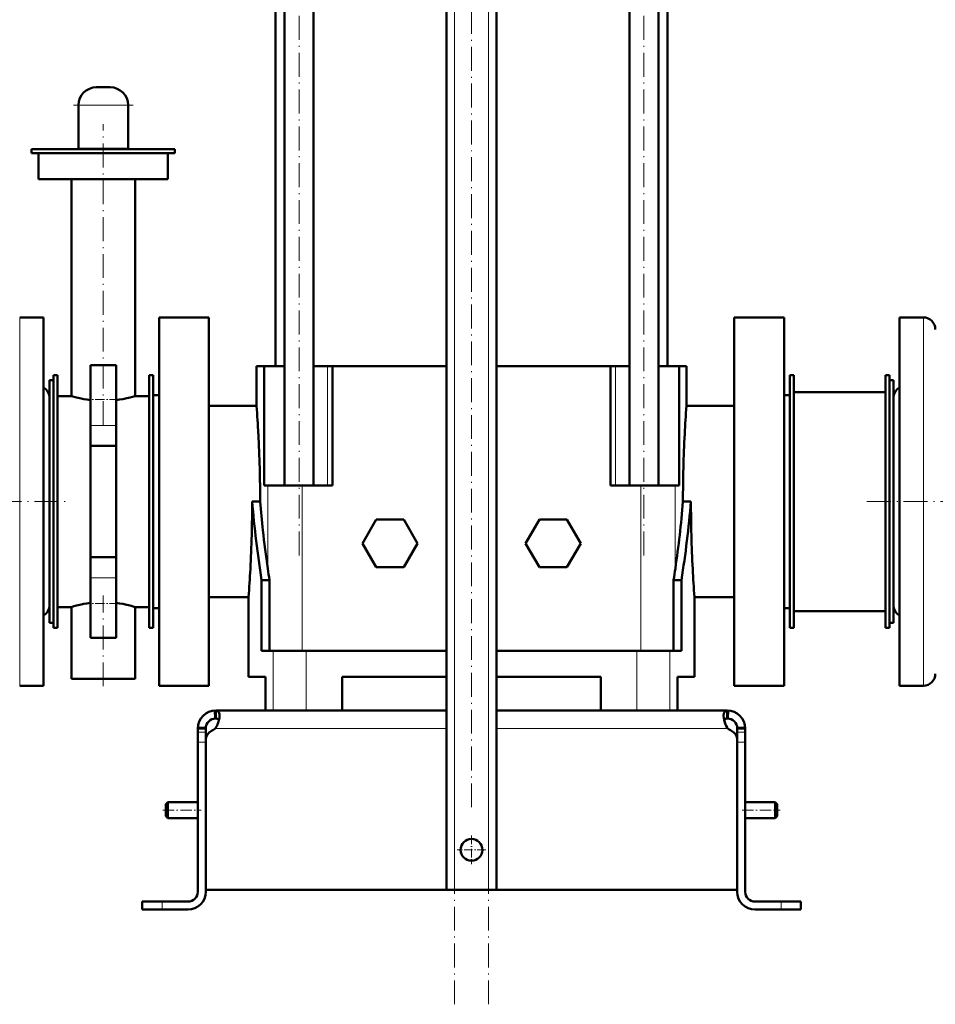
# Model space of a CAD drawing. Extents: x -1976 to 2357, y -1962 to 888.
# Tile 18 of 53: x -1682 to -1222, y -637 to -142. Entities that reach past the tile are written whole.
import ezdxf

# ---------------------------------------------------------------- set-up
doc = ezdxf.new("R2010")
doc.units = 0
doc.linetypes.add('DASHDOT', pattern=[18.5, 12, -3, 0.5, -3])

msp = doc.modelspace()

# ---------------------------------------------------------------- linework, layer by layer
at = {"color": 7, "linetype": 'DASHDOT', "lineweight": 18}
for p, q in [((-1463.69, -636.61), (-1463.69, 54.29)), ((-1446.69, -636.61), (-1446.69, 54.29)), ((-1455.19, -537.61), (-1455.19, 45.29)), ((-1541.81, -411.11), (-1541.81, 9.75)), ((-1368.57, -411.11), (-1368.57, 9.75)), ((-1655.19, -184.93), (-1625.19, -184.93)), ((-1640.19, -345.7), (-1640.19, -194.43)), ((-1767.26, -384.04), (-1658.09, -384.04)), ((-1256.59, -384.04), (-1095.79, -384.04)), ((-1640.19, -476.84), (-1640.19, -431.17))]:
    msp.add_line(p, q, dxfattribs=at)
at = {"color": 7, "lineweight": 50}
for p, q in [((-1553.69, -316.04), (-1553.69, -3.29)), ((-1467.69, -579.04), (-1467.69, -3.29)), ((-1442.69, -579.04), (-1442.69, -3.29)), ((-1356.69, -21.94), (-1356.69, -316.04)), ((-1549.11, -376.04), (-1549.11, -25.26)), ((-1534.51, -376.04), (-1534.51, -25.33)), ((-1375.87, -376.04), (-1375.87, -25.32)), ((-1361.27, -376.04), (-1361.27, -25.27)), ((-1636.69, -175.93), (-1643.69, -175.93)), ((-1652.69, -206.93), (-1652.69, -184.93)), ((-1627.69, -206.93), (-1627.69, -184.93)), ((-1640.19, -207.04), (-1676.19, -207.04)), ((-1676.19, -209.04), (-1676.19, -207.04)), ((-1652.69, -207.04), (-1652.69, -206.93)), ((-1627.69, -206.93), (-1652.69, -206.93)), ((-1604.19, -207.04), (-1640.19, -207.04)), ((-1627.69, -207.04), (-1627.69, -206.93)), ((-1604.19, -209.04), (-1604.19, -207.04)), ((-1640.19, -209.04), (-1676.19, -209.04)), ((-1672.69, -222.04), (-1672.69, -209.04)), ((-1604.19, -209.04), (-1640.19, -209.04)), ((-1607.69, -222.04), (-1607.69, -209.04)), ((-1640.19, -222.04), (-1672.69, -222.04)), ((-1656.19, -331.04), (-1656.19, -222.04)), ((-1607.69, -222.04), (-1640.19, -222.04)), ((-1624.19, -331.04), (-1624.19, -222.04)), ((-1670.19, -291.54), (-1682.19, -291.54)), ((-1670.19, -291.54), (-1670.19, -339.69)), ((-1612.19, -291.54), (-1612.19, -384.04)), ((-1612.19, -291.54), (-1587.19, -291.54)), ((-1587.19, -291.54), (-1587.19, -384.04)), ((-1323.19, -384.04), (-1323.19, -291.54)), ((-1298.19, -291.54), (-1323.19, -291.54)), ((-1298.19, -384.04), (-1298.19, -291.54)), ((-1240.19, -428.38), (-1240.19, -291.54)), ((-1240.19, -291.54), (-1228.19, -291.54)), ((-1633.69, -315.54), (-1646.69, -315.54)), ((-1646.69, -315.54), (-1646.69, -345.77)), ((-1633.69, -315.54), (-1633.69, -345.77)), ((-1563.19, -316.04), (-1560.02, -316.04)), ((-1563.19, -336.04), (-1563.19, -316.04)), ((-1560.02, -316.04), (-1559.42, -316.04)), ((-1549.11, -316.04), (-1559.42, -316.04)), ((-1559.42, -376.04), (-1559.42, -316.04)), ((-1527.53, -316.04), (-1534.51, -316.04)), ((-1524.96, -316.04), (-1527.53, -316.04)), ((-1524.96, -316.04), (-1467.69, -316.04)), ((-1524.96, -376.04), (-1524.96, -316.04)), ((-1442.69, -316.04), (-1385.41, -316.04)), ((-1385.41, -376.04), (-1385.41, -316.04)), ((-1382.84, -316.04), (-1385.41, -316.04)), ((-1375.87, -316.04), (-1382.84, -316.04)), ((-1350.95, -316.04), (-1361.27, -316.04)), ((-1350.95, -376.04), (-1350.95, -316.04)), ((-1350.95, -316.04), (-1347.19, -316.04)), ((-1347.19, -316.04), (-1347.19, -336.04)), ((-1665.19, -320.54), (-1663.19, -320.54)), ((-1665.19, -447.54), (-1665.19, -320.54)), ((-1663.19, -447.54), (-1663.19, -320.54)), ((-1617.19, -320.54), (-1615.19, -320.54)), ((-1617.19, -447.54), (-1617.19, -320.54)), ((-1615.19, -447.54), (-1615.19, -320.54)), ((-1293.19, -320.54), (-1295.19, -320.54)), ((-1295.19, -320.54), (-1295.19, -447.54)), ((-1293.19, -320.54), (-1293.19, -447.54)), ((-1245.19, -320.54), (-1247.19, -320.54)), ((-1247.19, -320.54), (-1247.19, -447.54)), ((-1245.19, -320.54), (-1245.19, -447.54)), ((-1667.19, -413.28), (-1667.19, -323.04)), ((-1667.19, -323.04), (-1665.19, -323.04)), ((-1245.19, -323.04), (-1245.19, -354.79)), ((-1243.19, -323.04), (-1245.19, -323.04)), ((-1243.19, -323.04), (-1243.19, -354.79)), ((-1663.19, -437.04), (-1663.19, -331.04)), ((-1656.19, -331.04), (-1663.19, -331.04)), ((-1617.19, -331.04), (-1624.19, -331.04)), ((-1615.19, -437.54), (-1615.19, -330.54)), ((-1615.19, -330.54), (-1612.19, -330.54)), ((-1298.19, -330.54), (-1295.19, -330.54)), ((-1293.19, -329.04), (-1293.19, -439.04)), ((-1247.19, -329.04), (-1293.19, -329.04)), ((-1587.19, -336.04), (-1563.19, -336.04)), ((-1347.19, -336.04), (-1323.19, -336.04)), ((-1243.19, -408.97), (-1243.19, -332.04)), ((-1670.19, -339.69), (-1670.19, -476.54)), ((-1646.69, -356.03), (-1646.69, -345.77)), ((-1633.69, -356.03), (-1633.69, -345.77)), ((-1646.69, -356.03), (-1633.69, -356.03)), ((-1646.69, -412.04), (-1646.69, -356.03)), ((-1633.69, -412.04), (-1633.69, -356.03)), ((-1245.19, -354.79), (-1245.19, -445.04)), ((-1243.19, -354.79), (-1243.19, -445.04)), ((-1557.57, -376.04), (-1559.42, -376.04)), ((-1540.29, -376.04), (-1557.57, -376.04)), ((-1524.96, -376.04), (-1540.29, -376.04)), ((-1385.41, -376.04), (-1370.09, -376.04)), ((-1370.09, -376.04), (-1352.8, -376.04)), ((-1352.8, -376.04), (-1350.95, -376.04)), ((-1612.19, -384.04), (-1612.19, -476.54)), ((-1587.19, -384.04), (-1587.19, -476.54)), ((-1565.42, -384.04), (-1565.4, -384.04)), ((-1562, -384.04), (-1565.4, -384.04)), ((-1562, -384.04), (-1561.41, -384.08)), ((-1348.97, -384.08), (-1348.37, -384.04)), ((-1348.37, -384.04), (-1344.97, -384.04)), ((-1344.97, -384.04), (-1344.96, -384.04)), ((-1323.19, -476.54), (-1323.19, -384.04)), ((-1298.19, -476.54), (-1298.19, -384.04)), ((-1503.11, -393.04), (-1510.04, -405.04)), ((-1489.26, -393.04), (-1503.11, -393.04)), ((-1482.33, -405.04), (-1489.26, -393.04)), ((-1428.04, -405.04), (-1421.11, -393.04)), ((-1421.11, -393.04), (-1407.26, -393.04)), ((-1407.26, -393.04), (-1400.33, -405.04)), ((-1510.04, -405.04), (-1503.11, -417.04)), ((-1489.26, -417.04), (-1482.33, -405.04)), ((-1421.11, -417.04), (-1428.04, -405.04)), ((-1400.33, -405.04), (-1407.26, -417.04)), ((-1243.19, -436.04), (-1243.19, -408.97)), ((-1667.19, -445.04), (-1667.19, -413.28)), ((-1646.69, -412.04), (-1633.69, -412.04)), ((-1646.69, -422.3), (-1646.69, -412.04)), ((-1633.69, -422.3), (-1633.69, -412.04)), ((-1503.11, -417.04), (-1489.26, -417.04)), ((-1407.26, -417.04), (-1421.11, -417.04)), ((-1646.69, -422.3), (-1646.69, -452.54)), ((-1633.69, -422.3), (-1633.69, -452.54)), ((-1556.69, -423.47), (-1560.65, -423.47)), ((-1560.65, -423.47), (-1560.65, -459.04)), ((-1556.69, -423.47), (-1556.69, -459.04)), ((-1353.68, -423.47), (-1353.68, -459.04)), ((-1353.68, -423.47), (-1349.72, -423.47)), ((-1349.72, -423.47), (-1349.72, -459.04)), ((-1240.19, -476.54), (-1240.19, -428.38)), ((-1567.19, -432.04), (-1587.19, -432.04)), ((-1567.19, -472.04), (-1567.19, -432.04)), ((-1323.19, -432.04), (-1343.19, -432.04)), ((-1343.19, -472.04), (-1343.19, -432.04)), ((-1663.19, -437.04), (-1656.19, -437.04)), ((-1656.19, -473.04), (-1656.19, -437.04)), ((-1624.19, -437.04), (-1617.19, -437.04)), ((-1624.19, -473.04), (-1624.19, -437.04)), ((-1612.19, -437.54), (-1615.19, -437.54)), ((-1295.19, -437.54), (-1298.19, -437.54)), ((-1293.19, -439.04), (-1247.19, -439.04)), ((-1667.19, -445.04), (-1665.19, -445.04)), ((-1243.19, -445.04), (-1245.19, -445.04)), ((-1665.19, -447.54), (-1663.19, -447.54)), ((-1617.19, -447.54), (-1615.19, -447.54)), ((-1293.19, -447.54), (-1295.19, -447.54)), ((-1245.19, -447.54), (-1247.19, -447.54)), ((-1633.69, -452.54), (-1646.69, -452.54)), ((-1560.65, -459.04), (-1554.84, -459.04)), ((-1554.84, -459.04), (-1538.24, -459.04)), ((-1538.24, -459.04), (-1467.69, -459.04)), ((-1442.69, -459.04), (-1372.14, -459.04)), ((-1372.14, -459.04), (-1355.54, -459.04)), ((-1355.54, -459.04), (-1349.72, -459.04)), ((-1640.19, -473.04), (-1656.19, -473.04)), ((-1624.19, -473.04), (-1640.19, -473.04)), ((-1558.68, -472.04), (-1567.19, -472.04)), ((-1558.68, -472.04), (-1558.68, -489.04)), ((-1520.19, -489.04), (-1520.19, -472.04)), ((-1467.69, -472.04), (-1520.19, -472.04)), ((-1390.19, -472.04), (-1442.69, -472.04)), ((-1390.19, -472.04), (-1390.19, -489.04)), ((-1351.7, -489.04), (-1351.7, -472.04)), ((-1343.19, -472.04), (-1351.7, -472.04)), ((-1351.7, -472.04), (-1351.7, -489.04)), ((-1670.19, -476.54), (-1682.19, -476.54)), ((-1612.19, -476.54), (-1587.19, -476.54)), ((-1298.19, -476.54), (-1323.19, -476.54)), ((-1240.19, -476.54), (-1228.19, -476.54)), ((-1584.17, -489.05), (-1583.96, -493.04)), ((-1583.69, -489.04), (-1583.69, -489.05)), ((-1467.69, -489.04), (-1583.69, -489.04)), ((-1583.69, -489.05), (-1583.69, -493.04)), ((-1442.69, -489.04), (-1326.69, -489.04)), ((-1326.69, -489.04), (-1326.69, -489.05)), ((-1326.69, -489.05), (-1326.69, -493.04)), ((-1326.2, -489.05), (-1326.42, -493.04)), ((-1592.69, -498.04), (-1588.69, -498.04)), ((-1592.69, -499.92), (-1592.69, -498.04)), ((-1592.68, -497.6), (-1588.68, -497.79)), ((-1588.69, -499.92), (-1588.69, -498.04)), ((-1583.69, -497.6), (-1583.69, -498.04)), ((-1583.69, -497.72), (-1583.69, -498.04)), ((-1326.69, -497.6), (-1326.69, -497.72)), ((-1326.69, -497.72), (-1326.69, -498.04)), ((-1317.7, -497.6), (-1321.69, -497.79)), ((-1317.69, -498.04), (-1321.69, -498.04)), ((-1321.69, -499.92), (-1321.69, -498.04)), ((-1317.69, -499.92), (-1317.69, -498.04)), ((-1592.69, -504.9), (-1592.69, -499.92)), ((-1588.69, -503.79), (-1588.69, -499.92)), ((-1588.69, -503.8), (-1588.69, -579.04)), ((-1321.69, -504.9), (-1321.69, -499.92)), ((-1321.69, -579.04), (-1321.69, -503.8)), ((-1317.69, -504.9), (-1317.69, -499.92)), ((-1592.69, -504.9), (-1592.69, -580.04)), ((-1588.69, -580.04), (-1588.69, -504.9)), ((-1321.69, -580.04), (-1321.69, -504.9)), ((-1317.69, -580.04), (-1317.69, -504.9)), ((-1608.69, -536.04), (-1607.69, -535.04)), ((-1608.69, -539.04), (-1608.69, -536.04)), ((-1608.69, -542.04), (-1608.69, -539.04)), ((-1607.69, -539.04), (-1607.69, -535.04)), ((-1607.69, -535.04), (-1592.69, -535.04)), ((-1607.69, -543.04), (-1607.69, -539.04)), ((-1317.69, -535.04), (-1302.69, -535.04)), ((-1302.69, -539.04), (-1302.69, -535.04)), ((-1301.69, -536.04), (-1302.69, -535.04)), ((-1302.69, -543.04), (-1302.69, -539.04)), ((-1301.69, -539.04), (-1301.69, -536.04)), ((-1301.69, -542.04), (-1301.69, -539.04)), ((-1608.69, -542.04), (-1607.69, -543.04)), ((-1607.69, -543.04), (-1592.69, -543.04)), ((-1317.69, -543.04), (-1302.69, -543.04)), ((-1301.69, -542.04), (-1302.69, -543.04)), ((-1455.19, -579.04), (-1588.69, -579.04)), ((-1463.69, -579.04), (-1467.69, -579.04)), ((-1463.69, -579.04), (-1446.69, -579.04)), ((-1455.19, -579.04), (-1321.69, -579.04)), ((-1442.69, -579.04), (-1446.69, -579.04)), ((-1620.69, -585.04), (-1620.69, -589.04)), ((-1620.69, -585.04), (-1610.69, -585.04)), ((-1597.69, -585.04), (-1610.69, -585.04)), ((-1312.69, -585.04), (-1299.69, -585.04)), ((-1289.69, -585.04), (-1299.69, -585.04)), ((-1289.69, -585.04), (-1289.69, -589.04)), ((-1620.69, -589.04), (-1610.69, -589.04)), ((-1610.69, -589.04), (-1597.69, -589.04)), ((-1299.69, -589.04), (-1312.69, -589.04)), ((-1289.69, -589.04), (-1299.69, -589.04))]:
    msp.add_line(p, q, dxfattribs=at)
at = {"color": 7, "lineweight": 18}
for p, q in [((-1463.69, -579.04), (-1463.69, -3.29)), ((-1446.69, -579.04), (-1446.69, -3.29)), ((-1627.69, -184.93), (-1652.69, -184.93)), ((-1682.19, -291.54), (-1682.19, -339.69)), ((-1228.19, -428.38), (-1228.19, -291.54)), ((-1527.53, -376.04), (-1527.53, -316.04)), ((-1382.84, -376.04), (-1382.84, -316.04)), ((-1682.19, -339.69), (-1682.19, -476.54)), ((-1633.69, -345.77), (-1646.69, -345.77)), ((-1557.57, -376.04), (-1557.57, -417.67)), ((-1540.29, -376.04), (-1540.29, -459.04)), ((-1370.09, -376.04), (-1370.09, -459.04)), ((-1352.8, -376.04), (-1352.8, -417.67)), ((-1633.69, -422.3), (-1646.69, -422.3)), ((-1228.19, -476.54), (-1228.19, -428.38)), ((-1554.84, -459.04), (-1554.84, -489.04)), ((-1538.24, -459.04), (-1538.24, -489.04)), ((-1372.14, -459.04), (-1372.14, -489.04)), ((-1355.54, -459.04), (-1355.54, -489.04)), ((-1467.69, -498.04), (-1583.69, -498.04)), ((-1442.69, -498.04), (-1326.69, -498.04)), ((-1592.69, -499.92), (-1588.69, -499.92)), ((-1317.69, -499.92), (-1321.69, -499.92)), ((-1592.69, -504.9), (-1588.69, -504.9)), ((-1317.69, -504.9), (-1321.69, -504.9)), ((-1610.69, -585.04), (-1610.69, -589.04)), ((-1299.69, -585.04), (-1299.69, -589.04))]:
    msp.add_line(p, q, dxfattribs=at)
at = {"color": 7, "linetype": 'DASHDOT', "lineweight": 18, "ltscale": 0.390015}
for p, q in [((-1632.39, -332.77), (-1647.99, -332.77)), ((-1632.39, -435.3), (-1647.99, -435.3))]:
    msp.add_line(p, q, dxfattribs=at)
at = {"color": 7, "linetype": 'DASHDOT', "lineweight": 18, "ltscale": 0.120001}
for p, q in [((-1593.09, -504.9), (-1588.29, -504.9)), ((-1322.09, -504.9), (-1317.29, -504.9)), ((-1299.69, -589.44), (-1299.69, -584.64))]:
    msp.add_line(p, q, dxfattribs=at)
at = {"color": 7, "linetype": 'DASHDOT', "lineweight": 18, "ltscale": 0.479999}
msp.add_line((-1610.29, -539.04), (-1591.09, -539.04), dxfattribs=at)
at = {"color": 7, "linetype": 'DASHDOT', "lineweight": 18, "ltscale": 0.480017}
msp.add_line((-1319.29, -539.04), (-1300.09, -539.04), dxfattribs=at)
at = {"color": 7, "linetype": 'DASHDOT', "lineweight": 18, "ltscale": 0.357501}
for p, q in [((-1455.19, -551.89), (-1455.19, -566.19)), ((-1448.04, -559.04), (-1462.34, -559.04))]:
    msp.add_line(p, q, dxfattribs=at)
at = {"color": 7, "linetype": 'DASHDOT', "lineweight": 18, "ltscale": 0.120015}
msp.add_line((-1610.69, -584.64), (-1610.69, -589.44), dxfattribs=at)
at = {"color": 7, "lineweight": 50}
for points in [[(-1656.19, -331.04), (-1653.61, -331.76), (-1651.93, -332.16), (-1649.97, -332.57), (-1648.38, -332.85), (-1646.69, -333.09)], [(-1633.69, -333.09), (-1631.98, -332.85), (-1630.37, -332.56), (-1628.42, -332.16), (-1626.74, -331.75), (-1625.58, -331.44), (-1624.19, -331.04)], [(-1646.69, -434.98), (-1648.39, -435.23), (-1649.99, -435.51), (-1651.96, -435.92), (-1653.64, -436.32), (-1654.95, -436.68), (-1656.19, -437.04)], [(-1633.69, -434.98), (-1631.99, -435.23), (-1630.38, -435.51), (-1628.42, -435.92), (-1626.73, -436.32), (-1624.19, -437.04)], [(-1581.81, -491.69), (-1581.83, -491.22), (-1581.88, -490.79), (-1582.01, -490.28), (-1582.21, -489.85), (-1582.48, -489.51), (-1582.72, -489.33), (-1583, -489.19), (-1583.33, -489.1), (-1583.69, -489.05)], [(-1328.56, -491.69), (-1328.55, -491.22), (-1328.49, -490.79), (-1328.36, -490.28), (-1328.16, -489.85), (-1327.89, -489.51), (-1327.65, -489.33), (-1327.37, -489.19), (-1327.05, -489.1), (-1326.69, -489.05)], [(-1583.69, -497.6), (-1583.35, -497.06), (-1583.04, -496.49), (-1582.74, -495.85), (-1582.48, -495.2), (-1582.11, -493.95), (-1581.88, -492.75), (-1581.81, -491.69)], [(-1582.04, -493.68), (-1582.21, -493.49), (-1582.41, -493.34), (-1582.67, -493.22), (-1582.97, -493.13), (-1583.69, -493.04)], [(-1326.69, -497.6), (-1327.03, -497.06), (-1327.33, -496.49), (-1327.63, -495.85), (-1327.89, -495.2), (-1328.27, -493.95), (-1328.49, -492.75), (-1328.56, -491.69)], [(-1328.33, -493.68), (-1328.17, -493.49), (-1327.96, -493.34), (-1327.71, -493.22), (-1327.4, -493.13), (-1326.69, -493.04)], [(-1326.69, -493.04), (-1327.4, -493.13), (-1327.71, -493.22), (-1327.96, -493.34), (-1328.17, -493.49), (-1328.33, -493.68)], [(-1328.33, -493.68), (-1328, -494.87), (-1327.53, -496.07), (-1327.25, -496.66), (-1326.69, -497.6)]]:
    msp.add_lwpolyline(points, dxfattribs=at)
msp.add_circle((-1455.19, -559.04), 5.5, dxfattribs=at)
for centre, radius, start, end in [((-1643.69, -184.93), 9, 90, 180), ((-1636.69, -184.93), 9, 360, 90), ((-1228.19, -297.54), 6, 0, 90), ((-1673.19, -332.04), 6, 0, 60), ((-1237.19, -332.04), 6, 120, 180), ((-2215.74, -384.38), 654.34, 3.00366, 4.23717), ((-694.6, -384.39), 654.38, 175.76287, 176.99632), ((-2209.21, -384.06), 647.81, 359.99848, 3.00532), ((-701.16, -384.06), 647.8, 176.99468, 180.00152), ((-2217.22, -384.01), 651.81, 357.01317, 359.99806), ((-1030.33, -339.66), 536.9, 184.7407, 188.9806), ((-1028.58, -340.23), 534.63, 184.7045, 186.2564), ((-1885.86, -339.82), 538.72, 351.6918, 355.2879), ((-1880.04, -339.66), 536.9, 351.0194, 355.2593), ((-693.15, -384.01), 651.8, 180.00195, 182.98684), ((-1021.26, -339.41), 541.99, 186.2581, 188.3016), ((-2223.75, -383.69), 658.34, 355.78877, 357.01477), ((-1014.69, -338.48), 548.62, 188.2988, 188.9124), ((-1895.55, -338.5), 548.5, 351.0876, 351.7014), ((-686.66, -383.69), 658.3, 182.9852, 184.21126), ((-1673.19, -436.04), 6, 300, 360), ((-1237.19, -436.04), 6, 180, 240), ((-1228.19, -470.54), 6, 270, 360), ((-1583.69, -498.04), 9, 90, 180), ((-1326.69, -498.04), 9, 360, 90), ((-1583.69, -498.04), 5, 90, 180), ((-1326.69, -498.04), 5, 360, 90), ((-1583.69, -503.8), 5, 115.2697, 180), ((-1588.81, -492.95), 7, 295.2697, 317.0371), ((-1321.56, -492.95), 7, 222.9629, 244.7303), ((-1326.69, -503.8), 5, 0, 64.7303), ((-1597.69, -580.04), 5, 270, 0), ((-1597.69, -580.04), 9, 270, 0), ((-1312.69, -580.04), 9, 180, 270), ((-1312.69, -580.04), 5, 180, 270)]:
    msp.add_arc(centre, radius, start, end, dxfattribs=at)

doc.saveas('drawing.dxf')
